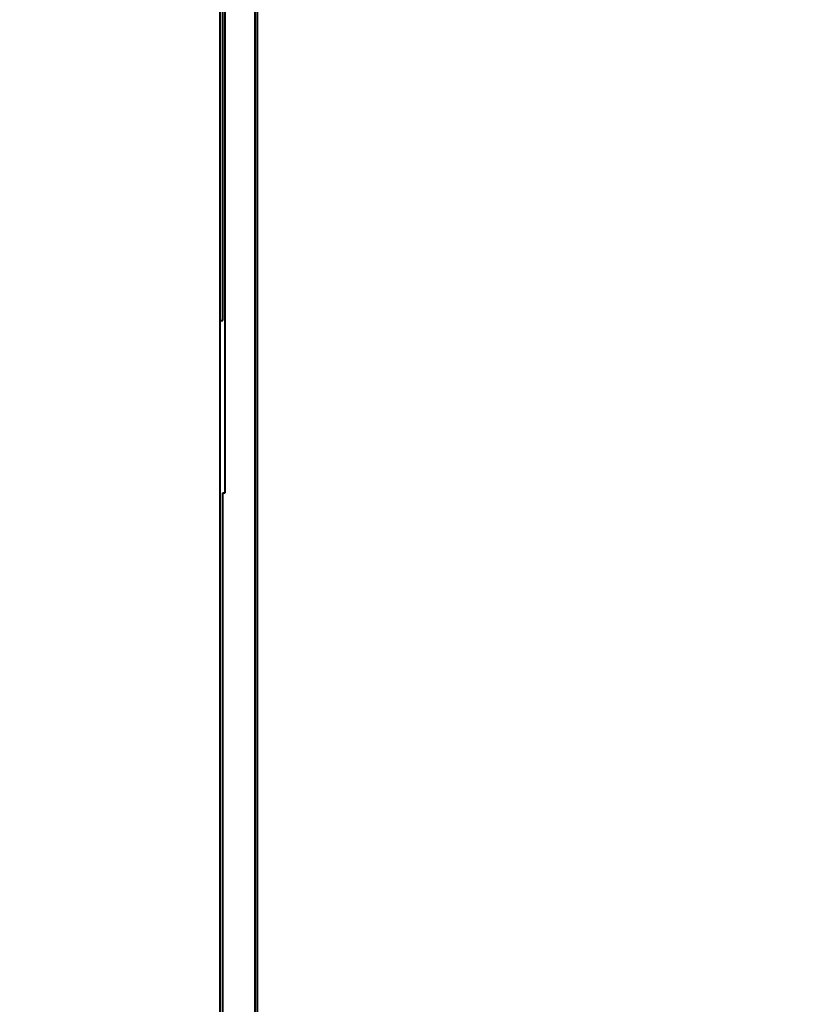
# Model space of a CAD drawing. Header units: millimetres. Extents: x -4428 to 3866, y -3426 to 3855.
# Tile 40 of 191: x -289 to -130, y -2089 to -1889. Entities that reach past the tile are written whole.
import ezdxf

# ---------------------------------------------------------------- set-up
doc = ezdxf.new("R2010")
doc.units = ezdxf.units.MM
doc.linetypes.add('K5LT_BASIC', pattern=[0])
doc.linetypes.add('K5LT_THIN', pattern=[0])
doc.layers.add('Системный слой', color=7, linetype='Continuous')
doc.styles.add('KDIMTEXTSTYLE', font='GOST_AU.SHX', dxfattribs={"width": 0.96, "oblique": 15, "height": 5})
doc.dimstyles.new('KDIMSTYLE (1.00)', dxfattribs={"dimtxt": 5, "dimasz": 1, "dimexe": 2, "dimexo": 0, "dimgap": 1, "dimtad": 1, "dimtxsty": 'KDIMTEXTSTYLE', "dimsah": 1, "dimcen": 0, "dimdle": 1, "dimadec": 0, "dimazin": 0, "dimtfac": 0.667, "dimtmove": 0, "dimatfit": 3, "dimfxl": 1, "dimtvp": 1, "dimtolj": 1, "dimtzin": 0, "dimarcsym": 0})

# ---------------------------------------------------------------- blocks, each defined once
blk = doc.blocks.new('KDIMARROW_01')
at = {"layer": 'Системный слой'}
blk.add_hatch(color=0, dxfattribs=at).paths.add_polyline_path([(0, 0), (-5, 0.66), (-4.5, 0), (-5, -0.66)])
at = {"layer": 'Системный слой', "color": 0, "linetype": 'K5LT_THIN', "lineweight": 20}
for p, q in [((-4.5, 0), (-5, 0.66)), ((-5, 0.66), (0, 0)), ((0, 0), (-5, -0.66)), ((-5, -0.66), (-4.5, 0)), ((0, 0), (-1, 0))]:
    blk.add_line(p, q, dxfattribs=at)
blk = doc.blocks.new('U22')
at = {"layer": 'Системный слой', "color": 150, "linetype": 'K5LT_BASIC', "lineweight": 40, "true_color": 0x0080ff}
for p, q in [((-241.34, -502.09), (-241.34, -2683.09)), ((-248.34, -2260.09), (-248.34, -1005.09)), ((-247.34, -1985.09), (-247.34, -1199.09)), ((-247.84, -1950.09), (-247.84, -1235.09)), ((-240.84, -1562.59), (-240.84, -2682.59)), ((-248.34, -1950.09), (-247.84, -1950.09)), ((-247.84, -2260.09), (-247.84, -1985.09)), ((-247.84, -1985.09), (-247.34, -1985.09))]:
    blk.add_line(p, q, dxfattribs=at)

msp = doc.modelspace()

# ---------------------------------------------------------------- block references
at = {"layer": 'Системный слой'}
msp.add_blockref('U22', (0, 0), dxfattribs=at)

# ---------------------------------------------------------------- dimensions: what is measured, and where the dimension line sits
at = {"layer": 'Системный слой', "color": 7}
msp.add_linear_dim(base=(-4135.336, -3162.711), p1=(47.664, -1618.592), p2=(-4135.336, -1408.744), location=(-2079.336, -3162.711), dimstyle='KDIMSTYLE (1.00)', override={"dimexo": 0, "dimpost": '\\H75.0;\\W0.965;\\Q15;<>', "dimblk1": 'KDIMARROW_01', "dimblk2": 'KDIMARROW_01', "dimse1": 0, "dimse2": 0, "dimclrt": 7, "dimtolj": 1}, dxfattribs=at).render()

doc.saveas('drawing.dxf')
